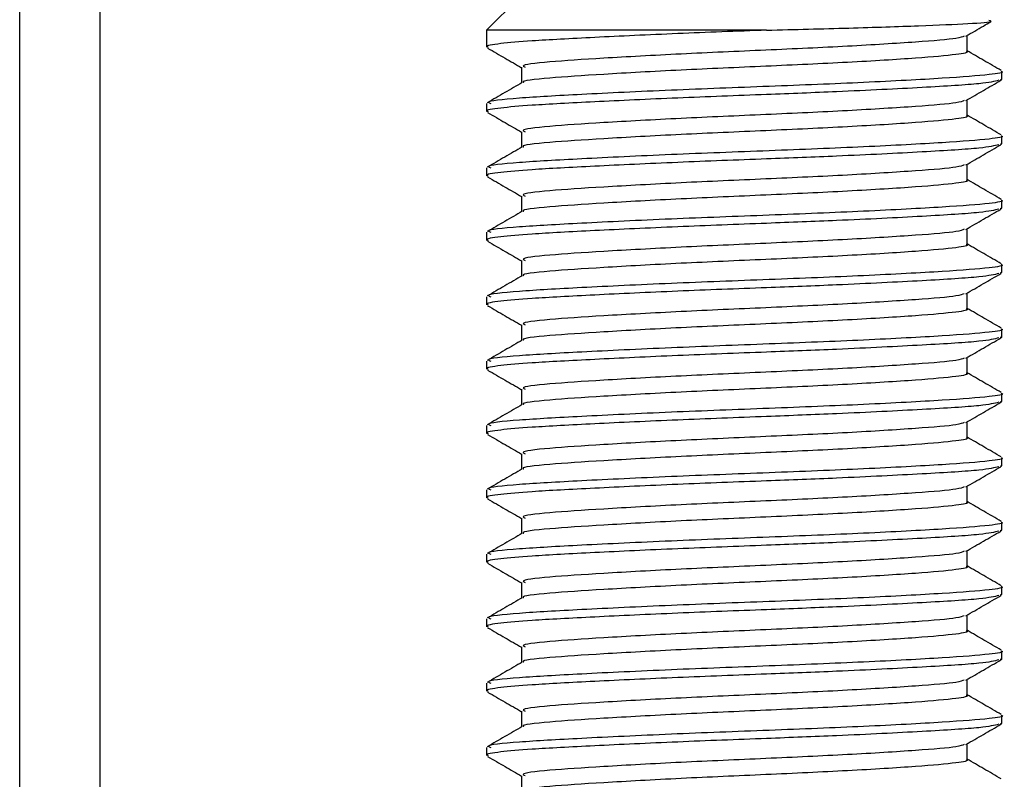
# Model space of a CAD drawing. Header units: millimetres. Extents: x 0 to 465, y 0 to 320.
# Tile 25 of 66: x 221.59 to 226.14, y 156.33 to 159.84. Entities that reach past the tile are written whole.
import ezdxf

# ---------------------------------------------------------------- set-up
doc = ezdxf.new("R2010")
doc.units = ezdxf.units.MM

msp = doc.modelspace()

# ---------------------------------------------------------------- linework, layer by layer
at = {"color": 7, "linetype": 'Continuous', "lineweight": 25}
for p, q in [((221.5921, 152.7924), (221.5921, 275.1964)), ((221.9644, 152.7924), (221.9644, 261.0648)), ((223.9002, 159.94), (223.7513, 159.7911)), ((223.7513, 159.7911), (223.7513, 159.7124)), ((225.0459, 159.7911), (223.7513, 159.7911)), ((225.9727, 159.6937), (225.9727, 159.7663)), ((223.9125, 159.6192), (223.9125, 159.5469)), ((226.1339, 159.5634), (226.1339, 159.6007)), ((226.1258, 159.5634), (226.1329, 159.5614)), ((223.7513, 159.4519), (223.7513, 159.4146)), ((225.9727, 159.3959), (225.9727, 159.4684)), ((223.9125, 159.3214), (223.9125, 159.2491)), ((226.1339, 159.2656), (226.1339, 159.3029)), ((226.1258, 159.2656), (226.1329, 159.2636)), ((225.9727, 159.098), (225.9727, 159.1706)), ((223.7513, 159.1541), (223.7513, 159.1168)), ((223.9125, 159.0236), (223.9125, 158.9513)), ((226.1339, 158.9678), (226.1339, 159.005)), ((226.1258, 158.9678), (226.1329, 158.9658)), ((223.7513, 158.8563), (223.7513, 158.819)), ((225.9727, 158.8002), (225.9727, 158.8728)), ((223.9125, 158.7258), (223.9125, 158.6534)), ((226.1258, 158.67), (226.1329, 158.668)), ((226.1339, 158.67), (226.1339, 158.7072)), ((225.9727, 158.5024), (225.9727, 158.575)), ((223.7513, 158.5584), (223.7513, 158.5211)), ((223.9125, 158.4279), (223.9125, 158.3556)), ((226.1339, 158.3722), (226.1339, 158.4094)), ((226.1258, 158.3722), (226.1329, 158.3701)), ((223.7513, 158.2606), (223.7513, 158.2233)), ((225.9727, 158.2046), (225.9727, 158.2772)), ((223.9125, 158.1301), (223.9125, 158.0578)), ((226.1258, 158.0743), (226.1329, 158.0723)), ((226.1339, 158.0743), (226.1339, 158.1116)), ((223.7513, 157.9628), (223.7513, 157.9255)), ((225.9727, 157.9068), (225.9727, 157.9793)), ((223.9125, 157.8323), (223.9125, 157.76)), ((226.1339, 157.7765), (226.1339, 157.8138)), ((226.1258, 157.7765), (226.1329, 157.7745)), ((223.7513, 157.665), (223.7513, 157.6277)), ((225.9727, 157.6089), (225.9727, 157.6815)), ((223.9125, 157.5345), (223.9125, 157.4622)), ((226.1339, 157.4787), (226.1339, 157.5159)), ((226.1258, 157.4787), (226.1329, 157.4767)), ((223.7513, 157.3672), (223.7513, 157.3299)), ((225.9727, 157.3111), (225.9727, 157.3837)), ((223.9125, 157.2367), (223.9125, 157.1643)), ((226.1339, 157.1809), (226.1339, 157.2181)), ((226.1258, 157.1809), (226.1329, 157.1789)), ((225.9727, 157.0133), (225.9727, 157.0859)), ((223.7513, 157.0693), (223.7513, 157.032)), ((223.9125, 156.9388), (223.9125, 156.8665)), ((226.1339, 156.8831), (226.1339, 156.9203)), ((226.1258, 156.8831), (226.1329, 156.881)), ((223.7513, 156.7715), (223.7513, 156.7342)), ((225.9727, 156.7155), (225.9727, 156.7881)), ((223.9125, 156.641), (223.9125, 156.5687)), ((226.1339, 156.5852), (226.1339, 156.6225)), ((226.1258, 156.5852), (226.1329, 156.5832)), ((225.9727, 156.4177), (225.9727, 156.4902)), ((223.7513, 156.4737), (223.7513, 156.4364)), ((223.9125, 156.3432), (223.9125, 156.2709))]:
    msp.add_line(p, q, dxfattribs=at)
for points, knots in [([(225.0459, 159.7911), (225.1758, 159.7943), (225.4355, 159.8007), (225.7647, 159.8116), (225.9913, 159.8217), (226.0988, 159.8292), (226.0793, 159.8343), (226.0739, 159.8356)], [0, 0, 0, 0, 0.2284813, 0.4569625, 0.6854437, 0.9140772, 1, 1, 1, 1]), ([(225.9676, 159.7633), (225.9945, 159.7789), (226.0328, 159.8011), (226.0712, 159.8233), (226.0825, 159.8299)], [0, 0, 0, 0, 0.703172, 1, 1, 1, 1]), ([(225.0459, 159.7911), (224.9071, 159.7859), (224.6254, 159.7752), (224.2407, 159.7571), (223.9619, 159.7423), (223.806, 159.7289), (223.7419, 159.7186), (223.7561, 159.7132), (223.7583, 159.7124)], [0, 0, 0, 0, 0.209573, 0.425659, 0.635006, 0.799192, 0.969026, 1, 1, 1, 1]), ([(225.9598, 159.7635), (225.9507, 159.7599), (225.9261, 159.7503), (225.7474, 159.7362), (225.4352, 159.7163), (225.0443, 159.6984), (224.6405, 159.6809), (224.2793, 159.6609), (224.0263, 159.6442), (223.9041, 159.6296), (223.9245, 159.6213), (223.9294, 159.6193)], [0, 0, 0, 0, 0.072015, 0.196353, 0.325813, 0.452115, 0.57801, 0.707546, 0.832057, 0.959993, 1, 1, 1, 1]), ([(223.7559, 159.708), (223.7829, 159.6924), (223.8351, 159.6622), (223.8873, 159.632), (223.9125, 159.6174)], [0, 0, 0, 0, 0.516356, 1, 1, 1, 1]), ([(225.9692, 159.6937), (225.9703, 159.6933), (225.9845, 159.6881), (225.9227, 159.6769), (225.7525, 159.6617), (225.4338, 159.6418), (225.0446, 159.624), (224.6406, 159.6064), (224.2785, 159.5864), (224.0294, 159.5698), (223.9084, 159.5565), (223.9217, 159.5496), (223.9228, 159.549)], [0, 0, 0, 0, 0.008258, 0.103469, 0.227325, 0.356283, 0.482096, 0.607502, 0.736535, 0.860564, 0.988004, 1, 1, 1, 1]), ([(226.1309, 159.6042), (226.104, 159.6198), (226.0512, 159.6503), (225.9985, 159.6809), (225.9727, 159.6958)], [0, 0, 0, 0, 0.51126, 1, 1, 1, 1]), ([(226.1297, 159.6007), (226.1311, 159.6002), (226.1476, 159.595), (226.0761, 159.5839), (225.8792, 159.5687), (225.5107, 159.5487), (225.0607, 159.5309), (224.5931, 159.5134), (224.1755, 159.4933), (223.883, 159.4767), (223.7417, 159.4621), (223.7652, 159.4538), (223.7707, 159.4519)], [0, 0, 0, 0, 0.008341, 0.101003, 0.221546, 0.34705, 0.469496, 0.591546, 0.717123, 0.837835, 0.961863, 1, 1, 1, 1]), ([(226.1198, 159.5592), (226.0986, 159.5539), (226.0533, 159.5426), (225.7795, 159.5259), (225.4199, 159.5076), (225.0211, 159.4923), (224.6247, 159.4773), (224.2408, 159.4593), (223.9618, 159.4445), (223.806, 159.4311), (223.7419, 159.4208), (223.7561, 159.4154), (223.7583, 159.4146)], [0, 0, 0, 0, 0.1103215, 0.235792, 0.3649147, 0.4567307, 0.5705852, 0.6879779, 0.8017099, 0.8909074, 0.9831729, 1, 1, 1, 1]), ([(223.916, 159.5489), (223.8891, 159.5333), (223.8352, 159.5021), (223.7812, 159.4709), (223.7543, 159.4553)], [0, 0, 0, 0, 0.499899, 1, 1, 1, 1]), ([(225.9676, 159.4655), (225.9945, 159.4811), (226.0484, 159.5123), (226.1023, 159.5435), (226.1293, 159.5591)], [0, 0, 0, 0, 0.49991, 1, 1, 1, 1]), ([(225.9598, 159.4657), (225.9507, 159.4621), (225.9261, 159.4525), (225.7474, 159.4384), (225.4352, 159.4184), (225.0443, 159.4006), (224.6405, 159.3831), (224.2793, 159.363), (224.0263, 159.3464), (223.9041, 159.3318), (223.9245, 159.3235), (223.9294, 159.3215)], [0, 0, 0, 0, 0.072015, 0.196353, 0.325813, 0.452115, 0.57801, 0.707546, 0.832057, 0.959993, 1, 1, 1, 1]), ([(223.7559, 159.4102), (223.7829, 159.3946), (223.8351, 159.3644), (223.8873, 159.3342), (223.9125, 159.3195)], [0, 0, 0, 0, 0.516356, 1, 1, 1, 1]), ([(225.9692, 159.3959), (225.9703, 159.3955), (225.9845, 159.3903), (225.9227, 159.3791), (225.7525, 159.3639), (225.4338, 159.344), (225.0446, 159.3262), (224.6406, 159.3086), (224.2785, 159.2886), (224.0294, 159.272), (223.9084, 159.2587), (223.9217, 159.2518), (223.9228, 159.2512)], [0, 0, 0, 0, 0.008258, 0.103469, 0.227325, 0.356283, 0.482096, 0.607502, 0.736535, 0.860564, 0.988004, 1, 1, 1, 1]), ([(226.1309, 159.3063), (226.104, 159.322), (226.0512, 159.3525), (225.9985, 159.3831), (225.9727, 159.398)], [0, 0, 0, 0, 0.51126, 1, 1, 1, 1]), ([(226.1297, 159.3029), (226.1311, 159.3024), (226.1476, 159.2972), (226.0761, 159.2861), (225.8792, 159.2709), (225.5107, 159.2509), (225.0607, 159.2331), (224.5931, 159.2156), (224.1755, 159.1955), (223.883, 159.1789), (223.7417, 159.1643), (223.7652, 159.156), (223.7707, 159.1541)], [0, 0, 0, 0, 0.008341, 0.101003, 0.221546, 0.34705, 0.469496, 0.591546, 0.717123, 0.837835, 0.961863, 1, 1, 1, 1]), ([(226.1198, 159.2614), (226.0986, 159.2561), (226.0533, 159.2447), (225.7795, 159.228), (225.4199, 159.2097), (225.0211, 159.1945), (224.6247, 159.1795), (224.2408, 159.1615), (223.9618, 159.1467), (223.806, 159.1332), (223.7419, 159.123), (223.7561, 159.1176), (223.7583, 159.1168)], [0, 0, 0, 0, 0.110321, 0.235792, 0.364915, 0.456731, 0.570585, 0.687978, 0.80171, 0.890907, 0.983173, 1, 1, 1, 1]), ([(225.9676, 159.1677), (225.9945, 159.1833), (226.0484, 159.2145), (226.1023, 159.2457), (226.1293, 159.2613)], [0, 0, 0, 0, 0.49991, 1, 1, 1, 1]), ([(223.916, 159.2511), (223.8891, 159.2355), (223.8352, 159.2043), (223.7812, 159.173), (223.7543, 159.1574)], [0, 0, 0, 0, 0.499899, 1, 1, 1, 1]), ([(225.9598, 159.1678), (225.9507, 159.1643), (225.9261, 159.1547), (225.7474, 159.1406), (225.4352, 159.1206), (225.0443, 159.1028), (224.6405, 159.0853), (224.2793, 159.0652), (224.0263, 159.0486), (223.9041, 159.034), (223.9245, 159.0257), (223.9294, 159.0237)], [0, 0, 0, 0, 0.072015, 0.196353, 0.325813, 0.452115, 0.57801, 0.707546, 0.832057, 0.959993, 1, 1, 1, 1]), ([(223.7559, 159.1124), (223.7829, 159.0968), (223.8351, 159.0666), (223.8873, 159.0363), (223.9125, 159.0217)], [0, 0, 0, 0, 0.516356, 1, 1, 1, 1]), ([(225.9692, 159.0981), (225.9703, 159.0976), (225.9845, 159.0924), (225.9227, 159.0813), (225.7525, 159.0661), (225.4338, 159.0462), (225.0446, 159.0283), (224.6406, 159.0108), (224.2785, 158.9908), (224.0294, 158.9741), (223.9084, 158.9609), (223.9217, 158.954), (223.9228, 158.9534)], [0, 0, 0, 0, 0.0082578, 0.1034691, 0.2273249, 0.356283, 0.4820958, 0.6075018, 0.7365354, 0.8605644, 0.9880043, 1, 1, 1, 1]), ([(226.1309, 159.0085), (226.104, 159.0241), (226.0512, 159.0547), (225.9985, 159.0852), (225.9727, 159.1002)], [0, 0, 0, 0, 0.51126, 1, 1, 1, 1]), ([(226.1297, 159.005), (226.1311, 159.0046), (226.1476, 158.9994), (226.0761, 158.9882), (225.8792, 158.973), (225.5107, 158.9531), (225.0607, 158.9353), (224.5931, 158.9177), (224.1755, 158.8977), (223.883, 158.8811), (223.7417, 158.8665), (223.7652, 158.8582), (223.7707, 158.8563)], [0, 0, 0, 0, 0.008341, 0.101003, 0.221546, 0.34705, 0.469496, 0.591546, 0.717123, 0.837835, 0.961863, 1, 1, 1, 1]), ([(226.1198, 158.9636), (226.0986, 158.9583), (226.0533, 158.9469), (225.7795, 158.9302), (225.4199, 158.9119), (225.0211, 158.8967), (224.6247, 158.8817), (224.2408, 158.8637), (223.9618, 158.8489), (223.806, 158.8354), (223.7419, 158.8252), (223.7561, 158.8198), (223.7583, 158.819)], [0, 0, 0, 0, 0.110321, 0.235792, 0.364915, 0.456731, 0.570585, 0.687978, 0.80171, 0.890907, 0.983173, 1, 1, 1, 1]), ([(223.916, 158.9533), (223.8891, 158.9377), (223.8352, 158.9065), (223.7812, 158.8752), (223.7543, 158.8596)], [0, 0, 0, 0, 0.499899, 1, 1, 1, 1]), ([(225.9676, 158.8699), (225.9945, 158.8855), (226.0484, 158.9167), (226.1023, 158.9479), (226.1293, 158.9635)], [0, 0, 0, 0, 0.49991, 1, 1, 1, 1]), ([(225.9598, 158.87), (225.9507, 158.8665), (225.9261, 158.8568), (225.7474, 158.8428), (225.4352, 158.8228), (225.0443, 158.805), (224.6405, 158.7874), (224.2793, 158.7674), (224.0263, 158.7508), (223.9041, 158.7361), (223.9245, 158.7278), (223.9294, 158.7259)], [0, 0, 0, 0, 0.072015, 0.196353, 0.325813, 0.452115, 0.57801, 0.707546, 0.832057, 0.959993, 1, 1, 1, 1]), ([(223.7559, 158.8146), (223.7829, 158.799), (223.8351, 158.7688), (223.8873, 158.7385), (223.9125, 158.7239)], [0, 0, 0, 0, 0.516356, 1, 1, 1, 1]), ([(226.1309, 158.7107), (226.104, 158.7263), (226.0512, 158.7569), (225.9985, 158.7874), (225.9727, 158.8024)], [0, 0, 0, 0, 0.51126, 1, 1, 1, 1]), ([(225.9692, 158.8002), (225.9703, 158.7998), (225.9845, 158.7946), (225.9227, 158.7835), (225.7525, 158.7683), (225.4338, 158.7483), (225.0446, 158.7305), (224.6406, 158.713), (224.2785, 158.6929), (224.0294, 158.6763), (223.9084, 158.6631), (223.9217, 158.6562), (223.9228, 158.6556)], [0, 0, 0, 0, 0.0082578, 0.1034691, 0.2273249, 0.356283, 0.4820958, 0.6075018, 0.7365354, 0.8605644, 0.9880043, 1, 1, 1, 1]), ([(226.1198, 158.6657), (226.0986, 158.6604), (226.0533, 158.6491), (225.7795, 158.6324), (225.4199, 158.6141), (225.0211, 158.5989), (224.6247, 158.5839), (224.2408, 158.5659), (223.9618, 158.551), (223.806, 158.5376), (223.7419, 158.5274), (223.7561, 158.522), (223.7583, 158.5211)], [0, 0, 0, 0, 0.110321, 0.235792, 0.364915, 0.456731, 0.570585, 0.687978, 0.80171, 0.890907, 0.983173, 1, 1, 1, 1]), ([(226.1297, 158.7072), (226.1311, 158.7068), (226.1476, 158.7016), (226.0761, 158.6904), (225.8792, 158.6752), (225.5107, 158.6553), (225.0607, 158.6375), (224.5931, 158.6199), (224.1755, 158.5999), (223.883, 158.5833), (223.7417, 158.5686), (223.7652, 158.5604), (223.7707, 158.5584)], [0, 0, 0, 0, 0.008341, 0.101003, 0.221546, 0.34705, 0.469496, 0.591546, 0.717123, 0.837835, 0.961863, 1, 1, 1, 1]), ([(225.9676, 158.572), (225.9945, 158.5876), (226.0484, 158.6189), (226.1023, 158.6501), (226.1293, 158.6657)], [0, 0, 0, 0, 0.4999098, 1, 1, 1, 1]), ([(223.916, 158.6555), (223.8891, 158.6399), (223.8352, 158.6086), (223.7812, 158.5774), (223.7543, 158.5618)], [0, 0, 0, 0, 0.499899, 1, 1, 1, 1]), ([(225.9598, 158.5722), (225.9507, 158.5687), (225.9261, 158.559), (225.7474, 158.5449), (225.4352, 158.525), (225.0443, 158.5072), (224.6405, 158.4896), (224.2793, 158.4696), (224.0263, 158.453), (223.9041, 158.4383), (223.9245, 158.43), (223.9294, 158.428)], [0, 0, 0, 0, 0.072015, 0.196353, 0.325813, 0.452115, 0.57801, 0.707546, 0.832057, 0.959993, 1, 1, 1, 1]), ([(223.7559, 158.5168), (223.7829, 158.5012), (223.8351, 158.4709), (223.8873, 158.4407), (223.9125, 158.4261)], [0, 0, 0, 0, 0.516356, 1, 1, 1, 1]), ([(225.9692, 158.5024), (225.9703, 158.502), (225.9845, 158.4968), (225.9227, 158.4857), (225.7525, 158.4705), (225.4338, 158.4505), (225.0446, 158.4327), (224.6406, 158.4152), (224.2785, 158.3951), (224.0294, 158.3785), (223.9084, 158.3652), (223.9217, 158.3583), (223.9228, 158.3577)], [0, 0, 0, 0, 0.0082578, 0.1034691, 0.2273249, 0.356283, 0.4820958, 0.6075018, 0.7365354, 0.8605644, 0.9880043, 1, 1, 1, 1]), ([(226.1309, 158.4129), (226.104, 158.4285), (226.0512, 158.459), (225.9985, 158.4896), (225.9727, 158.5045)], [0, 0, 0, 0, 0.51126, 1, 1, 1, 1]), ([(226.1297, 158.4094), (226.1311, 158.409), (226.1476, 158.4037), (226.0761, 158.3926), (225.8792, 158.3774), (225.5107, 158.3575), (225.0607, 158.3396), (224.5931, 158.3221), (224.1755, 158.3021), (223.883, 158.2854), (223.7417, 158.2708), (223.7652, 158.2626), (223.7707, 158.2606)], [0, 0, 0, 0, 0.008341, 0.101003, 0.221546, 0.34705, 0.469496, 0.591546, 0.717123, 0.837835, 0.961863, 1, 1, 1, 1]), ([(226.1198, 158.3679), (226.0986, 158.3626), (226.0533, 158.3513), (225.7795, 158.3346), (225.4199, 158.3163), (225.0211, 158.3011), (224.6247, 158.2861), (224.2408, 158.268), (223.9618, 158.2532), (223.806, 158.2398), (223.7419, 158.2295), (223.7561, 158.2241), (223.7583, 158.2233)], [0, 0, 0, 0, 0.110321, 0.235792, 0.364915, 0.456731, 0.570585, 0.687978, 0.80171, 0.890907, 0.983173, 1, 1, 1, 1]), ([(223.916, 158.3577), (223.8891, 158.3421), (223.8352, 158.3108), (223.7812, 158.2796), (223.7543, 158.264)], [0, 0, 0, 0, 0.499899, 1, 1, 1, 1]), ([(225.9676, 158.2742), (225.9945, 158.2898), (226.0484, 158.321), (226.1023, 158.3523), (226.1293, 158.3679)], [0, 0, 0, 0, 0.49991, 1, 1, 1, 1]), ([(225.9598, 158.2744), (225.9507, 158.2708), (225.9261, 158.2612), (225.7474, 158.2471), (225.4352, 158.2272), (225.0443, 158.2093), (224.6405, 158.1918), (224.2793, 158.1718), (224.0263, 158.1551), (223.9041, 158.1405), (223.9245, 158.1322), (223.9294, 158.1302)], [0, 0, 0, 0, 0.072015, 0.196353, 0.325813, 0.452115, 0.57801, 0.707546, 0.832057, 0.959993, 1, 1, 1, 1]), ([(223.7559, 158.2189), (223.7829, 158.2033), (223.8351, 158.1731), (223.8873, 158.1429), (223.9125, 158.1283)], [0, 0, 0, 0, 0.516356, 1, 1, 1, 1]), ([(225.9692, 158.2046), (225.9703, 158.2042), (225.9845, 158.199), (225.9227, 158.1878), (225.7525, 158.1726), (225.4338, 158.1527), (225.0446, 158.1349), (224.6406, 158.1173), (224.2785, 158.0973), (224.0294, 158.0807), (223.9084, 158.0674), (223.9217, 158.0605), (223.9228, 158.0599)], [0, 0, 0, 0, 0.008258, 0.103469, 0.227325, 0.356283, 0.482096, 0.607502, 0.736535, 0.860564, 0.988004, 1, 1, 1, 1]), ([(226.1309, 158.1151), (226.104, 158.1307), (226.0512, 158.1612), (225.9985, 158.1918), (225.9727, 158.2067)], [0, 0, 0, 0, 0.51126, 1, 1, 1, 1]), ([(226.1297, 158.1116), (226.1311, 158.1111), (226.1476, 158.1059), (226.0761, 158.0948), (225.8792, 158.0796), (225.5107, 158.0596), (225.0607, 158.0418), (224.5931, 158.0243), (224.1755, 158.0042), (223.883, 157.9876), (223.7417, 157.973), (223.7652, 157.9647), (223.7707, 157.9628)], [0, 0, 0, 0, 0.008341, 0.101003, 0.221546, 0.34705, 0.469496, 0.591546, 0.717123, 0.837835, 0.961863, 1, 1, 1, 1]), ([(226.1198, 158.0701), (226.0986, 158.0648), (226.0533, 158.0535), (225.7795, 158.0368), (225.4199, 158.0185), (225.0211, 158.0032), (224.6247, 157.9882), (224.2408, 157.9702), (223.9618, 157.9554), (223.806, 157.942), (223.7419, 157.9317), (223.7561, 157.9263), (223.7583, 157.9255)], [0, 0, 0, 0, 0.110321, 0.235792, 0.364915, 0.456731, 0.570585, 0.687978, 0.80171, 0.890907, 0.983173, 1, 1, 1, 1]), ([(223.916, 158.0598), (223.8891, 158.0442), (223.8352, 158.013), (223.7812, 157.9818), (223.7543, 157.9662)], [0, 0, 0, 0, 0.4998987, 1, 1, 1, 1]), ([(225.9676, 157.9764), (225.9945, 157.992), (226.0484, 158.0232), (226.1023, 158.0544), (226.1293, 158.07)], [0, 0, 0, 0, 0.49991, 1, 1, 1, 1]), ([(225.9598, 157.9766), (225.9507, 157.973), (225.9261, 157.9634), (225.7474, 157.9493), (225.4352, 157.9293), (225.0443, 157.9115), (224.6405, 157.894), (224.2793, 157.8739), (224.0263, 157.8573), (223.9041, 157.8427), (223.9245, 157.8344), (223.9294, 157.8324)], [0, 0, 0, 0, 0.072015, 0.196353, 0.325813, 0.452115, 0.57801, 0.707546, 0.832057, 0.959993, 1, 1, 1, 1]), ([(223.7559, 157.9211), (223.7829, 157.9055), (223.8351, 157.8753), (223.8873, 157.8451), (223.9125, 157.8304)], [0, 0, 0, 0, 0.5163558, 1, 1, 1, 1]), ([(225.9692, 157.9068), (225.9703, 157.9064), (225.9845, 157.9012), (225.9227, 157.89), (225.7525, 157.8748), (225.4338, 157.8549), (225.0446, 157.8371), (224.6406, 157.8195), (224.2785, 157.7995), (224.0294, 157.7829), (223.9084, 157.7696), (223.9217, 157.7627), (223.9228, 157.7621)], [0, 0, 0, 0, 0.008258, 0.103469, 0.227325, 0.356283, 0.482096, 0.607502, 0.736535, 0.860564, 0.988004, 1, 1, 1, 1]), ([(226.1309, 157.8172), (226.104, 157.8329), (226.0512, 157.8634), (225.9985, 157.894), (225.9727, 157.9089)], [0, 0, 0, 0, 0.5112595, 1, 1, 1, 1]), ([(226.1297, 157.8138), (226.1311, 157.8133), (226.1476, 157.8081), (226.0761, 157.797), (225.8792, 157.7818), (225.5107, 157.7618), (225.0607, 157.744), (224.5931, 157.7265), (224.1755, 157.7064), (223.883, 157.6898), (223.7417, 157.6752), (223.7652, 157.6669), (223.7707, 157.665)], [0, 0, 0, 0, 0.0083406, 0.101003, 0.2215465, 0.34705, 0.469496, 0.5915465, 0.7171234, 0.8378352, 0.9618629, 1, 1, 1, 1]), ([(226.1198, 157.7723), (226.0986, 157.767), (226.0533, 157.7556), (225.7795, 157.7389), (225.4199, 157.7206), (225.0211, 157.7054), (224.6247, 157.6904), (224.2408, 157.6724), (223.9618, 157.6576), (223.806, 157.6441), (223.7419, 157.6339), (223.7561, 157.6285), (223.7583, 157.6277)], [0, 0, 0, 0, 0.110321, 0.235792, 0.364915, 0.456731, 0.570585, 0.687978, 0.80171, 0.890907, 0.983173, 1, 1, 1, 1]), ([(223.916, 157.762), (223.8891, 157.7464), (223.8352, 157.7152), (223.7812, 157.6839), (223.7543, 157.6683)], [0, 0, 0, 0, 0.499899, 1, 1, 1, 1]), ([(225.9676, 157.6786), (225.9945, 157.6942), (226.0484, 157.7254), (226.1023, 157.7566), (226.1293, 157.7722)], [0, 0, 0, 0, 0.49991, 1, 1, 1, 1]), ([(225.9598, 157.6787), (225.9507, 157.6752), (225.9261, 157.6656), (225.7474, 157.6515), (225.4352, 157.6315), (225.0443, 157.6137), (224.6405, 157.5962), (224.2793, 157.5761), (224.0263, 157.5595), (223.9041, 157.5449), (223.9245, 157.5366), (223.9294, 157.5346)], [0, 0, 0, 0, 0.072015, 0.196353, 0.325813, 0.452115, 0.57801, 0.707546, 0.832057, 0.959993, 1, 1, 1, 1]), ([(223.7559, 157.6233), (223.7829, 157.6077), (223.8351, 157.5775), (223.8873, 157.5472), (223.9125, 157.5326)], [0, 0, 0, 0, 0.516356, 1, 1, 1, 1]), ([(225.9692, 157.609), (225.9703, 157.6085), (225.9845, 157.6033), (225.9227, 157.5922), (225.7525, 157.577), (225.4338, 157.5571), (225.0446, 157.5392), (224.6406, 157.5217), (224.2785, 157.5017), (224.0294, 157.485), (223.9084, 157.4718), (223.9217, 157.4649), (223.9228, 157.4643)], [0, 0, 0, 0, 0.008258, 0.103469, 0.227325, 0.356283, 0.482096, 0.607502, 0.736535, 0.860564, 0.988004, 1, 1, 1, 1]), ([(226.1309, 157.5194), (226.104, 157.535), (226.0512, 157.5656), (225.9985, 157.5961), (225.9727, 157.6111)], [0, 0, 0, 0, 0.51126, 1, 1, 1, 1]), ([(226.1297, 157.5159), (226.1311, 157.5155), (226.1476, 157.5103), (226.0761, 157.4991), (225.8792, 157.4839), (225.5107, 157.464), (225.0607, 157.4462), (224.5931, 157.4286), (224.1755, 157.4086), (223.883, 157.392), (223.7417, 157.3774), (223.7652, 157.3691), (223.7707, 157.3672)], [0, 0, 0, 0, 0.008341, 0.101003, 0.221546, 0.34705, 0.469496, 0.591546, 0.717123, 0.837835, 0.961863, 1, 1, 1, 1]), ([(226.1198, 157.4745), (226.0986, 157.4692), (226.0533, 157.4578), (225.7795, 157.4411), (225.4199, 157.4228), (225.0211, 157.4076), (224.6247, 157.3926), (224.2408, 157.3746), (223.9618, 157.3598), (223.806, 157.3463), (223.7419, 157.3361), (223.7561, 157.3307), (223.7583, 157.3299)], [0, 0, 0, 0, 0.110321, 0.235792, 0.364915, 0.456731, 0.570585, 0.687978, 0.80171, 0.890907, 0.983173, 1, 1, 1, 1]), ([(223.916, 157.4642), (223.8891, 157.4486), (223.8352, 157.4174), (223.7812, 157.3861), (223.7543, 157.3705)], [0, 0, 0, 0, 0.499899, 1, 1, 1, 1]), ([(225.9676, 157.3808), (225.9945, 157.3964), (226.0484, 157.4276), (226.1023, 157.4588), (226.1293, 157.4744)], [0, 0, 0, 0, 0.49991, 1, 1, 1, 1]), ([(225.9598, 157.3809), (225.9507, 157.3774), (225.9261, 157.3677), (225.7474, 157.3537), (225.4352, 157.3337), (225.0443, 157.3159), (224.6405, 157.2983), (224.2793, 157.2783), (224.0263, 157.2617), (223.9041, 157.247), (223.9245, 157.2387), (223.9294, 157.2368)], [0, 0, 0, 0, 0.072015, 0.196353, 0.325813, 0.452115, 0.57801, 0.707546, 0.832057, 0.959993, 1, 1, 1, 1]), ([(223.7559, 157.3255), (223.7829, 157.3099), (223.8351, 157.2797), (223.8873, 157.2494), (223.9125, 157.2348)], [0, 0, 0, 0, 0.516356, 1, 1, 1, 1]), ([(225.9692, 157.3111), (225.9703, 157.3107), (225.9845, 157.3055), (225.9227, 157.2944), (225.7525, 157.2792), (225.4338, 157.2592), (225.0446, 157.2414), (224.6406, 157.2239), (224.2785, 157.2038), (224.0294, 157.1872), (223.9084, 157.174), (223.9217, 157.1671), (223.9228, 157.1665)], [0, 0, 0, 0, 0.008258, 0.103469, 0.227325, 0.356283, 0.482096, 0.607502, 0.736535, 0.860564, 0.988004, 1, 1, 1, 1]), ([(226.1309, 157.2216), (226.104, 157.2372), (226.0512, 157.2678), (225.9985, 157.2983), (225.9727, 157.3133)], [0, 0, 0, 0, 0.5112595, 1, 1, 1, 1]), ([(226.1297, 157.2181), (226.1311, 157.2177), (226.1476, 157.2125), (226.0761, 157.2013), (225.8792, 157.1861), (225.5107, 157.1662), (225.0607, 157.1484), (224.5931, 157.1308), (224.1755, 157.1108), (223.883, 157.0942), (223.7417, 157.0795), (223.7652, 157.0713), (223.7707, 157.0693)], [0, 0, 0, 0, 0.008341, 0.101003, 0.221546, 0.34705, 0.469496, 0.591546, 0.717123, 0.837835, 0.961863, 1, 1, 1, 1]), ([(226.1198, 157.1766), (226.0986, 157.1713), (226.0533, 157.16), (225.7795, 157.1433), (225.4199, 157.125), (225.0211, 157.1098), (224.6247, 157.0948), (224.2408, 157.0768), (223.9618, 157.0619), (223.806, 157.0485), (223.7419, 157.0383), (223.7561, 157.0329), (223.7583, 157.032)], [0, 0, 0, 0, 0.110321, 0.235792, 0.364915, 0.456731, 0.570585, 0.687978, 0.80171, 0.890907, 0.983173, 1, 1, 1, 1]), ([(223.916, 157.1664), (223.8891, 157.1508), (223.8352, 157.1195), (223.7812, 157.0883), (223.7543, 157.0727)], [0, 0, 0, 0, 0.499899, 1, 1, 1, 1]), ([(225.9676, 157.0829), (225.9945, 157.0985), (226.0484, 157.1298), (226.1023, 157.161), (226.1293, 157.1766)], [0, 0, 0, 0, 0.49991, 1, 1, 1, 1]), ([(225.9598, 157.0831), (225.9507, 157.0796), (225.9261, 157.0699), (225.7474, 157.0558), (225.4352, 157.0359), (225.0443, 157.0181), (224.6405, 157.0005), (224.2793, 156.9805), (224.0263, 156.9639), (223.9041, 156.9492), (223.9245, 156.9409), (223.9294, 156.9389)], [0, 0, 0, 0, 0.072015, 0.196353, 0.325813, 0.452115, 0.57801, 0.707546, 0.832057, 0.959993, 1, 1, 1, 1]), ([(223.7559, 157.0277), (223.7829, 157.0121), (223.8351, 156.9818), (223.8873, 156.9516), (223.9125, 156.937)], [0, 0, 0, 0, 0.516356, 1, 1, 1, 1]), ([(225.9692, 157.0133), (225.9703, 157.0129), (225.9845, 157.0077), (225.9227, 156.9966), (225.7525, 156.9814), (225.4338, 156.9614), (225.0446, 156.9436), (224.6406, 156.9261), (224.2785, 156.906), (224.0294, 156.8894), (223.9084, 156.8761), (223.9217, 156.8692), (223.9228, 156.8686)], [0, 0, 0, 0, 0.008258, 0.103469, 0.227325, 0.356283, 0.482096, 0.607502, 0.736535, 0.860564, 0.988004, 1, 1, 1, 1]), ([(226.1309, 156.9238), (226.104, 156.9394), (226.0512, 156.9699), (225.9985, 157.0005), (225.9727, 157.0154)], [0, 0, 0, 0, 0.5112595, 1, 1, 1, 1]), ([(226.1297, 156.9203), (226.1311, 156.9199), (226.1476, 156.9146), (226.0761, 156.9035), (225.8792, 156.8883), (225.5107, 156.8684), (225.0607, 156.8505), (224.5931, 156.833), (224.1755, 156.813), (223.883, 156.7963), (223.7417, 156.7817), (223.7652, 156.7735), (223.7707, 156.7715)], [0, 0, 0, 0, 0.0083406, 0.101003, 0.2215465, 0.34705, 0.469496, 0.5915465, 0.7171234, 0.8378352, 0.9618629, 1, 1, 1, 1]), ([(226.1198, 156.8788), (226.0986, 156.8735), (226.0533, 156.8622), (225.7795, 156.8455), (225.4199, 156.8272), (225.0211, 156.812), (224.6247, 156.797), (224.2408, 156.7789), (223.9618, 156.7641), (223.806, 156.7507), (223.7419, 156.7404), (223.7561, 156.735), (223.7583, 156.7342)], [0, 0, 0, 0, 0.110321, 0.235792, 0.364915, 0.456731, 0.570585, 0.687978, 0.80171, 0.890907, 0.983173, 1, 1, 1, 1]), ([(223.916, 156.8686), (223.8891, 156.853), (223.8352, 156.8217), (223.7812, 156.7905), (223.7543, 156.7749)], [0, 0, 0, 0, 0.4998987, 1, 1, 1, 1]), ([(225.9676, 156.7851), (225.9945, 156.8007), (226.0484, 156.8319), (226.1023, 156.8632), (226.1293, 156.8788)], [0, 0, 0, 0, 0.4999098, 1, 1, 1, 1]), ([(225.9598, 156.7853), (225.9507, 156.7817), (225.9261, 156.7721), (225.7474, 156.758), (225.4352, 156.7381), (225.0443, 156.7202), (224.6405, 156.7027), (224.2793, 156.6827), (224.0263, 156.666), (223.9041, 156.6514), (223.9245, 156.6431), (223.9294, 156.6411)], [0, 0, 0, 0, 0.072015, 0.196353, 0.325813, 0.452115, 0.57801, 0.707546, 0.832057, 0.959993, 1, 1, 1, 1]), ([(223.7559, 156.7298), (223.7829, 156.7142), (223.8351, 156.684), (223.8873, 156.6538), (223.9125, 156.6392)], [0, 0, 0, 0, 0.516356, 1, 1, 1, 1]), ([(225.9692, 156.7155), (225.9703, 156.7151), (225.9845, 156.7099), (225.9227, 156.6987), (225.7525, 156.6835), (225.4338, 156.6636), (225.0446, 156.6458), (224.6406, 156.6282), (224.2785, 156.6082), (224.0294, 156.5916), (223.9084, 156.5783), (223.9217, 156.5714), (223.9228, 156.5708)], [0, 0, 0, 0, 0.008258, 0.103469, 0.227325, 0.356283, 0.482096, 0.607502, 0.736535, 0.860564, 0.988004, 1, 1, 1, 1]), ([(226.1309, 156.626), (226.104, 156.6416), (226.0512, 156.6721), (225.9985, 156.7027), (225.9727, 156.7176)], [0, 0, 0, 0, 0.51126, 1, 1, 1, 1]), ([(226.1297, 156.6225), (226.1311, 156.622), (226.1476, 156.6168), (226.0761, 156.6057), (225.8792, 156.5905), (225.5107, 156.5705), (225.0607, 156.5527), (224.5931, 156.5352), (224.1755, 156.5151), (223.883, 156.4985), (223.7417, 156.4839), (223.7652, 156.4756), (223.7707, 156.4737)], [0, 0, 0, 0, 0.008341, 0.101003, 0.221546, 0.34705, 0.469496, 0.591546, 0.717123, 0.837835, 0.961863, 1, 1, 1, 1]), ([(226.1198, 156.581), (226.0986, 156.5757), (226.0533, 156.5644), (225.7795, 156.5477), (225.4199, 156.5294), (225.0211, 156.5141), (224.6247, 156.4991), (224.2408, 156.4811), (223.9618, 156.4663), (223.806, 156.4529), (223.7419, 156.4426), (223.7561, 156.4372), (223.7583, 156.4364)], [0, 0, 0, 0, 0.110321, 0.235792, 0.364915, 0.456731, 0.570585, 0.687978, 0.80171, 0.890907, 0.983173, 1, 1, 1, 1]), ([(223.916, 156.5707), (223.8891, 156.5551), (223.8352, 156.5239), (223.7812, 156.4927), (223.7543, 156.4771)], [0, 0, 0, 0, 0.499899, 1, 1, 1, 1]), ([(225.9676, 156.4873), (225.9945, 156.5029), (226.0484, 156.5341), (226.1023, 156.5653), (226.1293, 156.5809)], [0, 0, 0, 0, 0.49991, 1, 1, 1, 1]), ([(225.9598, 156.4875), (225.9507, 156.4839), (225.9261, 156.4743), (225.7474, 156.4602), (225.4352, 156.4402), (225.0443, 156.4224), (224.6405, 156.4049), (224.2793, 156.3848), (224.0263, 156.3682), (223.9041, 156.3536), (223.9245, 156.3453), (223.9294, 156.3433)], [0, 0, 0, 0, 0.072015, 0.196353, 0.325813, 0.452115, 0.57801, 0.707546, 0.832057, 0.959993, 1, 1, 1, 1]), ([(223.7559, 156.432), (223.7829, 156.4164), (223.8351, 156.3862), (223.8873, 156.356), (223.9125, 156.3413)], [0, 0, 0, 0, 0.5163558, 1, 1, 1, 1]), ([(225.9692, 156.4177), (225.9703, 156.4173), (225.9845, 156.4121), (225.9227, 156.4009), (225.7525, 156.3857), (225.4338, 156.3658), (225.0446, 156.348), (224.6406, 156.3304), (224.2785, 156.3104), (224.0294, 156.2938), (223.9084, 156.2805), (223.9217, 156.2736), (223.9228, 156.273)], [0, 0, 0, 0, 0.008258, 0.103469, 0.227325, 0.356283, 0.482096, 0.607502, 0.736535, 0.860564, 0.988004, 1, 1, 1, 1]), ([(226.1309, 156.3281), (226.104, 156.3438), (226.0512, 156.3743), (225.9985, 156.4049), (225.9727, 156.4198)], [0, 0, 0, 0, 0.51126, 1, 1, 1, 1])]:
    msp.add_open_spline(points, degree=3, knots=knots, dxfattribs=at)

doc.saveas('drawing.dxf')
